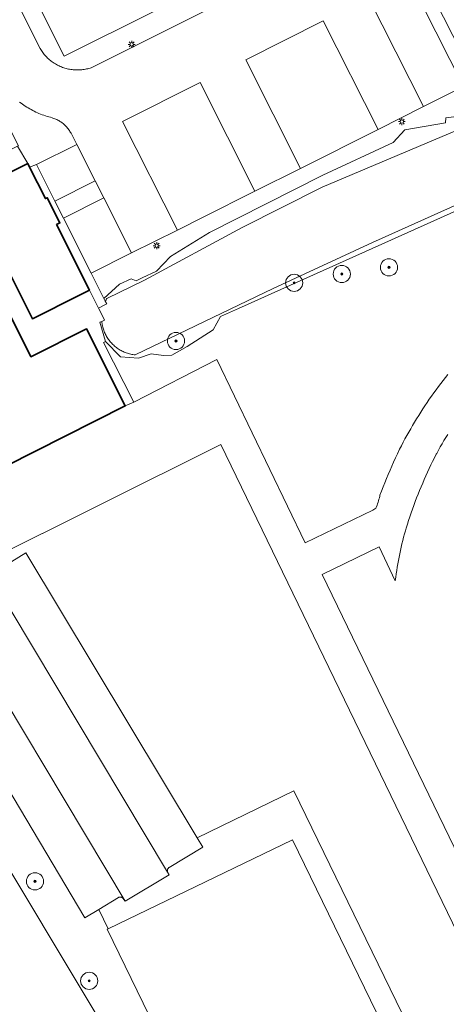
# Model space of a CAD drawing. Header units: metres. Extents: x 131489 to 134032, y 502353 to 503606.
# Tile 15 of 90: x 132643 to 132693, y 502635 to 502750. Entities that reach past the tile are written whole.
import ezdxf

# ---------------------------------------------------------------- set-up
doc = ezdxf.new("R2010")
doc.units = ezdxf.units.M
for name, color, linetype, lineweight in [('B-WE-GR-BOOM-S', 92, 'Continuous', 25), ('B-WE-KL-ET_LS_OV_LICHTMAST-S', 190, 'Continuous', 25), ('B-WE-OG-BEBOUWING-GV', 7, 'Continuous', 35), ('B-WE-OG-TERREIN_CULTUURSCHEIDING-GV', 7, 'Continuous', 18), ('B-WE-OG-TERREIN_ERF-GV', 7, 'Continuous', 18), ('B-WE-OG-TERREIN_ONBEGROEID-GV', 7, 'Continuous', 18), ('B-WE-OG-WATER_SLOOT-GV', 120, 'Continuous', 18), ('B-WE-OG-WEG-GV', 7, 'Continuous', 18), ('B-WE-VH-VERHARDING_ASFALT-GV', 252, 'Continuous', 18), ('B-WE-VH-VERHARDING_BETONSTRAATSTEEN-GV', 252, 'Continuous', 18), ('B-WE-VH-VERHARDING_TEGEL-GV', 252, 'Continuous', 18), ('B-WE-VH-VERHARDING_TEGEL_RUBBER-GV', 252, 'Continuous', 18)]:
    doc.layers.add(name, color=color, linetype=linetype, lineweight=lineweight)

# ---------------------------------------------------------------- blocks, each defined once
blk = doc.blocks.new('SKL-ET_OV_LICHTMAST-SO')
at = {"color": 0, "linetype": 'ByBlock', "lineweight": 18}
for points in [[(-1.25, 0), (-2, 0)], [(-1.41, 1.41), (-0.88, 0.88)], [(0, 2), (0, 1.25)], [(0.88, 0.88), (1.41, 1.41)], [(2, 0), (1.25, 0)], [(-1.41, -1.41), (-0.88, -0.88)], [(0, -1.25), (0, -2)], [(0.88, -0.88), (1.41, -1.41)]]:
    blk.add_lwpolyline(points, dxfattribs=at)
blk.add_circle((0, 0), 1, dxfattribs=at)
blk = doc.blocks.new('SGR-BOOM_01-SO')
at = {"linetype": 'ByBlock', "lineweight": 18}
h = blk.add_hatch(color=0, dxfattribs=at)
h.dxf.hatch_style = 1
edge = h.paths.add_edge_path()
edge.add_arc((0, 0), 0.25, 0, 360)
at = {"color": 0, "linetype": 'ByBlock', "lineweight": 18}
for radius in [2, 0.25]:
    blk.add_circle((0, 0), radius, dxfattribs=at)

msp = doc.modelspace()

# ---------------------------------------------------------------- linework, layer by layer
at = {"layer": 'B-WE-OG-BEBOUWING-GV', "flags": 128}
for points in [[(132651.553, 502718.184), (132647.72, 502725.826), (132648.113, 502726.023), (132646.638, 502728.964), (132646.423, 502728.857), (132644.592, 502732.507), (132644.361, 502732.968), (132637.451, 502729.502), (132637.729, 502728.948), (132641.002, 502722.423), (132641.092, 502722.468), (132644.912, 502714.852), (132650.413, 502717.612)], [(132627.093, 502710.93), (132631.331, 502713.069), (132633.349, 502714.087), (132633.436, 502713.914), (132637.169, 502706.516), (132633.731, 502704.782), (132638.236, 502695.854), (132655.728, 502704.68), (132651.23, 502713.667), (132644.738, 502710.426), (132641.059, 502717.76), (132636.816, 502726.219), (132622.589, 502719.051), (132625.952, 502712.386), (132626.769, 502710.767)]]:
    msp.add_lwpolyline(points, close=True, dxfattribs=at)
at = {"layer": 'B-WE-OG-TERREIN_CULTUURSCHEIDING-GV', "flags": 128}
for points in [[(132733.449, 502562.537), (132666.856, 502700.171), (132639.096, 502686.33)], [(132640.329, 502685.208), (132644.157, 502687.539), (132664.095, 502654.324), (132675.372, 502659.809), (132692.881, 502623.764)], [(132671.094, 502607.707), (132653.615, 502643.659), (132653.738, 502643.718), (132652.639, 502645.979), (132651.025, 502645.006), (132630.589, 502679.337)], [(132632.414, 502666.949), (132659.707, 502621.429)]]:
    msp.add_lwpolyline(points, dxfattribs=at)
at = {"layer": 'B-WE-OG-TERREIN_ERF-GV', "flags": 128}
msp.add_lwpolyline([(132697.759, 502793.781), (132690.334, 502794.341), (132685.427, 502793.778), (132681.426, 502793.478), (132675.35, 502792.238), (132671.642, 502791.288), (132671.833, 502790.966), (132672.963, 502789.063), (132675.337, 502784.548), (132685.736, 502763.947), (132686.238, 502762.953), (132698.248, 502739.336)], dxfattribs=at)
msp.add_lwpolyline([(132656.722, 502705.123), (132653.207, 502712.082), (132653.414, 502712.197), (132652.765, 502714.433), (132652.988, 502714.545), (132653.3, 502714.701), (132652.98, 502715.339), (132652.637, 502716.022), (132652.604, 502716.088), (132651.553, 502718.184), (132650.413, 502717.612), (132644.912, 502714.852), (132641.092, 502722.468), (132641.002, 502722.423), (132637.729, 502728.948), (132635.894, 502728.057), (132636.816, 502726.219), (132641.059, 502717.76), (132644.738, 502710.426), (132651.23, 502713.667), (132655.728, 502704.68)], close=True, dxfattribs=at)
at = {"layer": 'B-WE-OG-TERREIN_ONBEGROEID-GV', "flags": 128}
msp.add_lwpolyline([(132695.468, 502727.984), (132668.932, 502716.028), (132666.822, 502715.125), (132665.98, 502713.564), (132662.93, 502711.599), (132661.136, 502710.587), (132660.197, 502710.575), (132658.757, 502710.745), (132657.281, 502710.245), (132655.17, 502710.416), (132653.414, 502712.197), (132653.207, 502712.082), (132656.722, 502705.123), (132666.375, 502710.091), (132676.687, 502688.729), (132684.562, 502692.524), (132684.916, 502692.762), (132684.986, 502692.932), (132685.052, 502693.103), (132685.115, 502693.276), (132685.173, 502693.45), (132685.228, 502693.625), (132685.279, 502693.802), (132685.327, 502693.979), (132685.37, 502694.158), (132685.395, 502694.27), (132685.581, 502694.759), (132685.771, 502695.247), (132685.964, 502695.733), (132686.161, 502696.218), (132686.362, 502696.701), (132686.566, 502697.183), (132686.774, 502697.663), (132686.986, 502698.141), (132687.201, 502698.618), (132687.42, 502699.093), (132687.643, 502699.567), (132687.68, 502699.644), (132687.887, 502700.046), (132688.097, 502700.446), (132688.31, 502700.844), (132688.528, 502701.24), (132688.748, 502701.634), (132688.973, 502702.026), (132689.2, 502702.416), (132689.431, 502702.804), (132689.666, 502703.19), (132689.904, 502703.574), (132690.145, 502703.956), (132690.39, 502704.336), (132690.638, 502704.714), (132690.889, 502705.089), (132691.144, 502705.462), (132691.402, 502705.833), (132691.663, 502706.201), (132691.928, 502706.568), (132692.196, 502706.931), (132692.467, 502707.293), (132692.741, 502707.652), (132693.018, 502708.008), (132693.298, 502708.363)], dxfattribs=at)
msp.add_lwpolyline([(132692.668, 502618.137), (132675.19, 502654.089), (132653.738, 502643.718), (132653.615, 502643.659), (132671.094, 502607.707)], close=True, dxfattribs=at)
at = {"layer": 'B-WE-OG-WATER_SLOOT-GV', "flags": 128}
for points in [[(132698.606, 502738.631), (132678.647, 502730.194), (132669.342, 502725.481), (132657.951, 502719.333), (132653.564, 502717.199), (132653.552, 502717.178), (132653.487, 502717.062), (132653.426, 502716.944), (132653.405, 502716.899), (132653.57, 502716.572), (132653.194, 502716.383), (132652.675, 502716.123), (132652.604, 502716.088), (132652.637, 502716.022), (132652.98, 502715.339), (132653.3, 502714.701), (132652.988, 502714.545), (132652.989, 502714.533), (132653.005, 502714.401), (132653.025, 502714.27), (132653.048, 502714.14), (132653.076, 502714.01), (132653.107, 502713.882), (132653.143, 502713.754), (132653.182, 502713.628), (132653.225, 502713.502), (132653.272, 502713.378), (132653.322, 502713.256), (132653.376, 502713.135), (132653.434, 502713.016), (132653.495, 502712.898), (132653.56, 502712.783), (132653.629, 502712.669), (132653.7, 502712.558), (132653.775, 502712.449), (132653.854, 502712.342), (132653.935, 502712.238), (132654.02, 502712.136), (132654.107, 502712.036), (132654.198, 502711.94), (132654.292, 502711.846), (132654.388, 502711.755), (132654.487, 502711.667), (132654.588, 502711.582), (132654.693, 502711.5), (132654.799, 502711.421), (132654.908, 502711.346), (132655.019, 502711.274), (132655.132, 502711.205), (132655.247, 502711.14), (132655.365, 502711.078), (132655.484, 502711.019), (132655.604, 502710.965), (132655.727, 502710.914), (132655.85, 502710.867), (132655.975, 502710.823), (132656.102, 502710.784), (132656.229, 502710.748), (132656.358, 502710.716), (132656.487, 502710.688), (132656.618, 502710.663), (132656.749, 502710.643), (132656.88, 502710.627), (132672.953, 502718.363), (132684.537, 502723.756), (132703.815, 502732.396)], [(132694.016, 502738.391), (132693.064, 502738.269), (132693.04, 502737.708), (132688.282, 502736.878), (132686.915, 502735.39), (132678.741, 502731.583), (132665.541, 502724.898), (132661.002, 502722.092), (132659.367, 502720.408), (132657.708, 502719.603), (132657, 502719.261), (132656.415, 502719.505), (132655.073, 502718.871), (132653.243, 502717.22), (132653.405, 502716.899), (132653.426, 502716.944), (132653.487, 502717.062), (132653.552, 502717.178), (132653.564, 502717.199), (132657.951, 502719.333), (132669.342, 502725.481), (132678.647, 502730.194), (132698.606, 502738.631)], [(132703.815, 502732.396), (132684.537, 502723.756), (132672.953, 502718.363), (132656.88, 502710.627), (132656.749, 502710.643), (132656.618, 502710.663), (132656.487, 502710.688), (132656.358, 502710.716), (132656.229, 502710.748), (132656.102, 502710.784), (132655.975, 502710.823), (132655.85, 502710.867), (132655.727, 502710.914), (132655.604, 502710.965), (132655.484, 502711.019), (132655.365, 502711.078), (132655.247, 502711.14), (132655.132, 502711.205), (132655.019, 502711.274), (132654.908, 502711.346), (132654.799, 502711.421), (132654.693, 502711.5), (132654.588, 502711.582), (132654.487, 502711.667), (132654.388, 502711.755), (132654.292, 502711.846), (132654.198, 502711.94), (132654.107, 502712.036), (132654.02, 502712.136), (132653.935, 502712.238), (132653.854, 502712.342), (132653.775, 502712.449), (132653.7, 502712.558), (132653.629, 502712.669), (132653.56, 502712.783), (132653.495, 502712.898), (132653.434, 502713.016), (132653.376, 502713.135), (132653.322, 502713.256), (132653.272, 502713.378), (132653.225, 502713.502), (132653.182, 502713.628), (132653.143, 502713.754), (132653.107, 502713.882), (132653.076, 502714.01), (132653.048, 502714.14), (132653.025, 502714.27), (132653.005, 502714.401), (132652.989, 502714.533), (132652.988, 502714.545), (132652.765, 502714.433), (132653.414, 502712.197), (132655.17, 502710.416), (132657.281, 502710.245), (132658.757, 502710.745), (132660.197, 502710.575), (132661.136, 502710.587), (132662.93, 502711.599), (132665.98, 502713.564), (132666.822, 502715.125), (132668.932, 502716.028), (132695.468, 502727.984)], [(132659.707, 502621.429), (132632.414, 502666.949), (132624.087, 502681.496), (132618.636, 502689.586), (132618.105, 502690.715), (132618.163, 502691.266), (132618.732, 502691.774), (132619.047, 502692.76), (132618.059, 502694.431), (132617.859, 502694.769), (132616.87, 502694.93), (132614.551, 502694.98), (132609.064, 502695.159), (132608.525, 502690.288), (132617.053, 502675.077), (132632.311, 502648.565), (132640.84, 502634.184)]]:
    msp.add_lwpolyline(points, dxfattribs=at)
at = {"layer": 'B-WE-OG-WEG-GV', "flags": 128}
for points in [[(132698.248, 502739.336), (132686.238, 502762.953)], [(132685.491, 502761.017), (132695.122, 502741.926), (132690.461, 502739.583), (132685.187, 502736.932), (132676.143, 502732.385), (132670.824, 502729.712), (132664.799, 502726.683), (132661.8, 502725.187), (132656.465, 502722.524), (132651.755, 502720.174), (132653.243, 502717.22), (132655.073, 502718.871), (132656.415, 502719.505), (132657, 502719.261), (132657.708, 502719.603), (132659.367, 502720.408), (132661.002, 502722.092), (132665.541, 502724.898), (132678.741, 502731.583), (132686.915, 502735.39), (132688.282, 502736.878), (132693.04, 502737.708), (132693.064, 502738.269), (132694.016, 502738.391)]]:
    msp.add_lwpolyline(points, dxfattribs=at)
at = {"layer": 'B-WE-VH-VERHARDING_ASFALT-GV', "flags": 128}
msp.add_lwpolyline([(132635.833, 502770.891), (132648.624, 502745.467), (132659.282, 502750.785), (132646.537, 502776.177), (132646.512, 502776.226)], close=True, dxfattribs=at)
at = {"layer": 'B-WE-VH-VERHARDING_BETONSTRAATSTEEN-GV', "flags": 128}
for points in [[(132622.151, 502775.829), (132624.621, 502770.932), (132625.54, 502769.111), (132628.622, 502763.002), (132628.552, 502762.966), (132632.161, 502756.774), (132632.247, 502756.817), (132638.139, 502745.111), (132641.566, 502738.37), (132641.592, 502738.383), (132643.285, 502735.033), (132643.192, 502734.986), (132644.361, 502732.968), (132644.592, 502732.507), (132645.374, 502732.841)], [(132659.282, 502750.785), (132648.624, 502745.467), (132635.833, 502770.891)], [(132633.917, 502769.952), (132645.809, 502746.36), (132645.882, 502746.238), (132645.958, 502746.119), (132646.038, 502746.002), (132646.121, 502745.887), (132646.207, 502745.774), (132646.297, 502745.664), (132646.389, 502745.557), (132646.484, 502745.452), (132646.583, 502745.35), (132646.684, 502745.251), (132646.788, 502745.154), (132646.894, 502745.061), (132647.004, 502744.97), (132647.115, 502744.883), (132647.229, 502744.799), (132647.346, 502744.718), (132647.465, 502744.641), (132647.585, 502744.567), (132647.708, 502744.496), (132647.833, 502744.429), (132647.905, 502744.392), (132648.033, 502744.33), (132648.162, 502744.272), (132648.293, 502744.218), (132648.426, 502744.167), (132648.559, 502744.121), (132648.694, 502744.078), (132648.831, 502744.038), (132648.968, 502744.003), (132649.106, 502743.972), (132649.245, 502743.944), (132649.385, 502743.92), (132649.525, 502743.901), (132649.666, 502743.885), (132649.808, 502743.873), (132649.949, 502743.866), (132650.091, 502743.862), (132650.232, 502743.862), (132650.374, 502743.866), (132650.516, 502743.875), (132650.657, 502743.887), (132650.798, 502743.903), (132650.938, 502743.923), (132651.078, 502743.948), (132651.217, 502743.976), (132651.355, 502744.008), (132651.492, 502744.044), (132651.628, 502744.083), (132651.763, 502744.127), (132651.896, 502744.174), (132652.008, 502744.217), (132680.828, 502758.677)], [(132643.428, 502740.109), (132643.588, 502739.988), (132643.75, 502739.87), (132643.915, 502739.755), (132644.082, 502739.644), (132644.251, 502739.536), (132644.423, 502739.431), (132644.596, 502739.33), (132644.771, 502739.232), (132644.949, 502739.137), (132645.128, 502739.047), (132645.309, 502738.959), (132645.491, 502738.876), (132645.676, 502738.796), (132645.861, 502738.72), (132646.049, 502738.647), (132646.237, 502738.579), (132646.427, 502738.514), (132646.618, 502738.452), (132646.811, 502738.395), (132647.004, 502738.342), (132647.199, 502738.292), (132647.306, 502738.257), (132647.422, 502738.216), (132647.536, 502738.171), (132647.649, 502738.123), (132647.759, 502738.07), (132647.869, 502738.014), (132647.976, 502737.955), (132648.081, 502737.892), (132648.184, 502737.826), (132648.285, 502737.756), (132648.384, 502737.683), (132648.48, 502737.607), (132648.574, 502737.528), (132648.665, 502737.446), (132648.753, 502737.361), (132648.839, 502737.273), (132648.921, 502737.182), (132649.001, 502737.089), (132649.077, 502736.993), (132649.151, 502736.895), (132649.221, 502736.794), (132649.288, 502736.691), (132649.351, 502736.586), (132649.411, 502736.479), (132650.087, 502735.168), (132652.215, 502730.949), (132653.223, 502728.952), (132656.465, 502722.524), (132661.8, 502725.187), (132655.414, 502737.846), (132664.434, 502742.38), (132670.824, 502729.712), (132676.143, 502732.385), (132669.752, 502745.053), (132678.796, 502749.6), (132685.187, 502736.932), (132690.461, 502739.583), (132680.828, 502758.677), (132652.008, 502744.217), (132651.896, 502744.174), (132651.763, 502744.127), (132651.628, 502744.083), (132651.492, 502744.044), (132651.355, 502744.008), (132651.217, 502743.976), (132651.078, 502743.948), (132650.938, 502743.923), (132650.798, 502743.903), (132650.657, 502743.887), (132650.516, 502743.875), (132650.374, 502743.866), (132650.232, 502743.862), (132650.091, 502743.862), (132649.949, 502743.866), (132649.808, 502743.873), (132649.666, 502743.885), (132649.525, 502743.901), (132649.385, 502743.92), (132649.245, 502743.944), (132649.106, 502743.972), (132648.968, 502744.003), (132648.831, 502744.038), (132648.694, 502744.078), (132648.559, 502744.121), (132648.426, 502744.167), (132648.293, 502744.218), (132648.162, 502744.272), (132648.033, 502744.33), (132647.905, 502744.392), (132647.833, 502744.429), (132647.708, 502744.496), (132647.585, 502744.567), (132647.465, 502744.641), (132647.346, 502744.718), (132647.229, 502744.799), (132647.115, 502744.883), (132647.004, 502744.97), (132646.894, 502745.061), (132646.788, 502745.154), (132646.684, 502745.251), (132646.583, 502745.35), (132646.484, 502745.452), (132646.389, 502745.557), (132646.297, 502745.664), (132646.207, 502745.774), (132646.121, 502745.887), (132646.038, 502746.002), (132645.958, 502746.119), (132645.882, 502746.238), (132645.809, 502746.36), (132633.917, 502769.952)], [(132645.374, 502732.841), (132650.087, 502735.168), (132649.411, 502736.479), (132649.351, 502736.586), (132649.288, 502736.691), (132649.221, 502736.794), (132649.151, 502736.895), (132649.077, 502736.993), (132649.001, 502737.089), (132648.921, 502737.182), (132648.839, 502737.273), (132648.753, 502737.361), (132648.665, 502737.446), (132648.574, 502737.528), (132648.48, 502737.607), (132648.384, 502737.683), (132648.285, 502737.756), (132648.184, 502737.826), (132648.081, 502737.892), (132647.976, 502737.955), (132647.869, 502738.014), (132647.759, 502738.07), (132647.649, 502738.123), (132647.536, 502738.171), (132647.422, 502738.216), (132647.306, 502738.257), (132647.199, 502738.292), (132647.004, 502738.342), (132646.811, 502738.395), (132646.618, 502738.452), (132646.427, 502738.514), (132646.237, 502738.579), (132646.049, 502738.647), (132645.861, 502738.72), (132645.676, 502738.796), (132645.491, 502738.876), (132645.309, 502738.959), (132645.128, 502739.047), (132644.949, 502739.137), (132644.771, 502739.232), (132644.596, 502739.33), (132644.423, 502739.431), (132644.251, 502739.536), (132644.082, 502739.644), (132643.915, 502739.755), (132643.75, 502739.87), (132643.588, 502739.988), (132643.428, 502740.109)], [(132639.687, 502685.343), (132660.662, 502650.323), (132660.649, 502650.362), (132660.639, 502650.403), (132660.633, 502650.444), (132660.631, 502650.486), (132660.633, 502650.527), (132660.639, 502650.569), (132660.648, 502650.61), (132660.662, 502650.649), (132660.68, 502650.687), (132660.701, 502650.724), (132660.725, 502650.758), (132660.752, 502650.79), (132660.783, 502650.818), (132660.816, 502650.844), (132660.851, 502650.867), (132664.754, 502653.225), (132664.095, 502654.324), (132644.157, 502687.539), (132640.329, 502685.208)], [(132634.587, 502682.248), (132655.729, 502646.936), (132660.854, 502650.001), (132660.662, 502650.323), (132639.687, 502685.343)], [(132630.589, 502679.337), (132651.025, 502645.006), (132652.639, 502645.979), (132654.934, 502647.362), (132654.951, 502647.37), (132654.99, 502647.386), (132655.03, 502647.397), (132655.071, 502647.405), (132655.113, 502647.409), (132655.155, 502647.409), (132655.196, 502647.405), (132655.237, 502647.397), (132655.277, 502647.385), (132655.316, 502647.369), (132655.354, 502647.35), (132655.389, 502647.327), (132655.422, 502647.301), (132655.452, 502647.272), (132655.479, 502647.241), (132655.503, 502647.206), (132655.524, 502647.17), (132655.729, 502646.936), (132634.587, 502682.248)], [(132692.881, 502623.764), (132675.372, 502659.809), (132664.095, 502654.324), (132664.754, 502653.225), (132660.851, 502650.867), (132660.816, 502650.844), (132660.783, 502650.818), (132660.752, 502650.79), (132660.725, 502650.758), (132660.701, 502650.724), (132660.68, 502650.687), (132660.662, 502650.649), (132660.648, 502650.61), (132660.639, 502650.569), (132660.633, 502650.527), (132660.631, 502650.486), (132660.633, 502650.444), (132660.639, 502650.403), (132660.649, 502650.362), (132660.662, 502650.323), (132660.854, 502650.001), (132655.729, 502646.936), (132655.524, 502647.17), (132655.503, 502647.206), (132655.479, 502647.241), (132655.452, 502647.272), (132655.422, 502647.301), (132655.389, 502647.327), (132655.354, 502647.35), (132655.316, 502647.369), (132655.277, 502647.385), (132655.237, 502647.397), (132655.196, 502647.405), (132655.155, 502647.409), (132655.113, 502647.409), (132655.071, 502647.405), (132655.03, 502647.397), (132654.99, 502647.386), (132654.951, 502647.37), (132654.934, 502647.362), (132652.639, 502645.979), (132653.738, 502643.718), (132675.19, 502654.089), (132692.668, 502618.137)]]:
    msp.add_lwpolyline(points, dxfattribs=at)
for points in [[(132690.461, 502739.583), (132695.122, 502741.926), (132685.491, 502761.017), (132680.828, 502758.677)], [(132685.187, 502736.932), (132678.796, 502749.6), (132669.752, 502745.053), (132676.143, 502732.385)], [(132670.824, 502729.712), (132664.434, 502742.38), (132655.414, 502737.846), (132661.8, 502725.187), (132664.799, 502726.683)], [(132645.374, 502732.841), (132647.52, 502728.58), (132652.215, 502730.949), (132650.087, 502735.168)], [(132653.223, 502728.952), (132648.526, 502726.583), (132651.755, 502720.174), (132656.465, 502722.524)]]:
    msp.add_lwpolyline(points, close=True, dxfattribs=at)
at = {"layer": 'B-WE-VH-VERHARDING_TEGEL-GV', "flags": 128}
for points in [[(132637.451, 502729.502), (132644.361, 502732.968), (132643.192, 502734.986), (132636.411, 502731.573)], [(132645.374, 502732.841), (132644.592, 502732.507), (132646.423, 502728.857), (132646.638, 502728.964), (132648.113, 502726.023), (132647.72, 502725.826), (132651.553, 502718.184), (132652.604, 502716.088), (132652.675, 502716.123), (132653.194, 502716.383), (132653.57, 502716.572), (132653.405, 502716.899), (132653.243, 502717.22), (132651.755, 502720.174), (132648.526, 502726.583), (132647.52, 502728.58)], [(132653.223, 502728.952), (132652.215, 502730.949), (132647.52, 502728.58), (132648.526, 502726.583)]]:
    msp.add_lwpolyline(points, close=True, dxfattribs=at)
for points in [[(132693.298, 502708.363), (132693.018, 502708.008), (132692.741, 502707.652), (132692.467, 502707.293), (132692.196, 502706.931), (132691.928, 502706.568), (132691.663, 502706.201), (132691.402, 502705.833), (132691.144, 502705.462), (132690.889, 502705.089), (132690.638, 502704.714), (132690.39, 502704.336), (132690.145, 502703.956), (132689.904, 502703.574), (132689.666, 502703.19), (132689.431, 502702.804), (132689.2, 502702.416), (132688.973, 502702.026), (132688.748, 502701.634), (132688.528, 502701.24), (132688.31, 502700.844), (132688.097, 502700.446), (132687.887, 502700.046), (132687.68, 502699.644), (132687.643, 502699.567), (132687.42, 502699.093), (132687.201, 502698.618), (132686.986, 502698.141), (132686.774, 502697.663), (132686.566, 502697.183), (132686.362, 502696.701), (132686.161, 502696.218), (132685.964, 502695.733), (132685.771, 502695.247), (132685.581, 502694.759), (132685.395, 502694.27), (132685.37, 502694.158), (132685.327, 502693.979), (132685.279, 502693.802), (132685.228, 502693.625), (132685.173, 502693.45), (132685.115, 502693.276), (132685.052, 502693.103), (132684.986, 502692.932), (132684.916, 502692.762), (132684.562, 502692.524), (132676.687, 502688.729), (132666.375, 502710.091), (132656.722, 502705.123), (132655.728, 502704.68), (132638.236, 502695.854)], [(132701.725, 502637.33), (132678.66, 502685.012), (132685.286, 502688.241), (132687.178, 502684.294), (132687.184, 502684.341), (132687.234, 502684.732), (132687.288, 502685.122), (132687.346, 502685.512), (132687.408, 502685.901), (132687.474, 502686.29), (132687.544, 502686.678), (132687.618, 502687.065), (132687.696, 502687.451), (132687.778, 502687.837), (132687.863, 502688.221), (132687.953, 502688.605), (132688.046, 502688.988), (132688.144, 502689.37), (132688.245, 502689.751), (132688.35, 502690.131), (132688.444, 502690.437), (132688.583, 502690.881), (132688.727, 502691.324), (132688.874, 502691.766), (132689.025, 502692.207), (132689.18, 502692.646), (132689.339, 502693.084), (132689.502, 502693.521), (132689.668, 502693.956), (132689.838, 502694.389), (132690.011, 502694.822), (132690.189, 502695.252), (132690.37, 502695.682), (132690.554, 502696.109), (132690.743, 502696.535), (132690.935, 502696.96), (132691.13, 502697.382), (132691.33, 502697.803), (132691.532, 502698.223), (132691.739, 502698.64), (132691.949, 502699.056), (132692.002, 502699.153), (132692.208, 502699.527), (132692.419, 502699.899), (132692.633, 502700.269), (132692.85, 502700.638), (132693.07, 502701.004), (132693.295, 502701.368)], [(132639.096, 502686.33), (132666.856, 502700.171), (132733.449, 502562.537)]]:
    msp.add_lwpolyline(points, dxfattribs=at)
at = {"layer": 'B-WE-VH-VERHARDING_TEGEL_RUBBER-GV', "flags": 128}
msp.add_lwpolyline([(132693.295, 502701.368), (132693.07, 502701.004), (132692.85, 502700.638), (132692.633, 502700.269), (132692.419, 502699.899), (132692.208, 502699.527), (132692.002, 502699.153), (132691.949, 502699.056), (132691.739, 502698.64), (132691.532, 502698.223), (132691.33, 502697.803), (132691.13, 502697.382), (132690.935, 502696.96), (132690.743, 502696.535), (132690.554, 502696.109), (132690.37, 502695.682), (132690.189, 502695.252), (132690.011, 502694.822), (132689.838, 502694.389), (132689.668, 502693.956), (132689.502, 502693.521), (132689.339, 502693.084), (132689.18, 502692.646), (132689.025, 502692.207), (132688.874, 502691.766), (132688.727, 502691.324), (132688.583, 502690.881), (132688.444, 502690.437), (132688.35, 502690.131), (132688.245, 502689.751), (132688.144, 502689.37), (132688.046, 502688.988), (132687.953, 502688.605), (132687.863, 502688.221), (132687.778, 502687.837), (132687.696, 502687.451), (132687.618, 502687.065), (132687.544, 502686.678), (132687.474, 502686.29), (132687.408, 502685.901), (132687.346, 502685.512), (132687.288, 502685.122), (132687.234, 502684.732), (132687.184, 502684.341), (132687.178, 502684.294), (132685.286, 502688.241), (132678.66, 502685.012), (132701.725, 502637.33)], dxfattribs=at)

# ---------------------------------------------------------------- block references
at = {"layer": 'B-WE-GR-BOOM-S', "xscale": 0.5, "yscale": 0.5, "zscale": 0.5}
for p in [(132680.945, 502720.066), (132686.439, 502720.845), (132675.402, 502719.04), (132661.633, 502712.259), (132645.211, 502649.247), (132651.529, 502637.648)]:
    msp.add_blockref('SGR-BOOM_01-SO', p, dxfattribs=at)
at = {"layer": 'B-WE-KL-ET_LS_OV_LICHTMAST-S', "xscale": 0.2, "yscale": 0.2, "zscale": 0.2}
for p in [(132656.474, 502746.849), (132687.943, 502737.839), (132659.392, 502723.371)]:
    msp.add_blockref('SKL-ET_OV_LICHTMAST-SO', p, dxfattribs=at)

doc.saveas('drawing.dxf')
